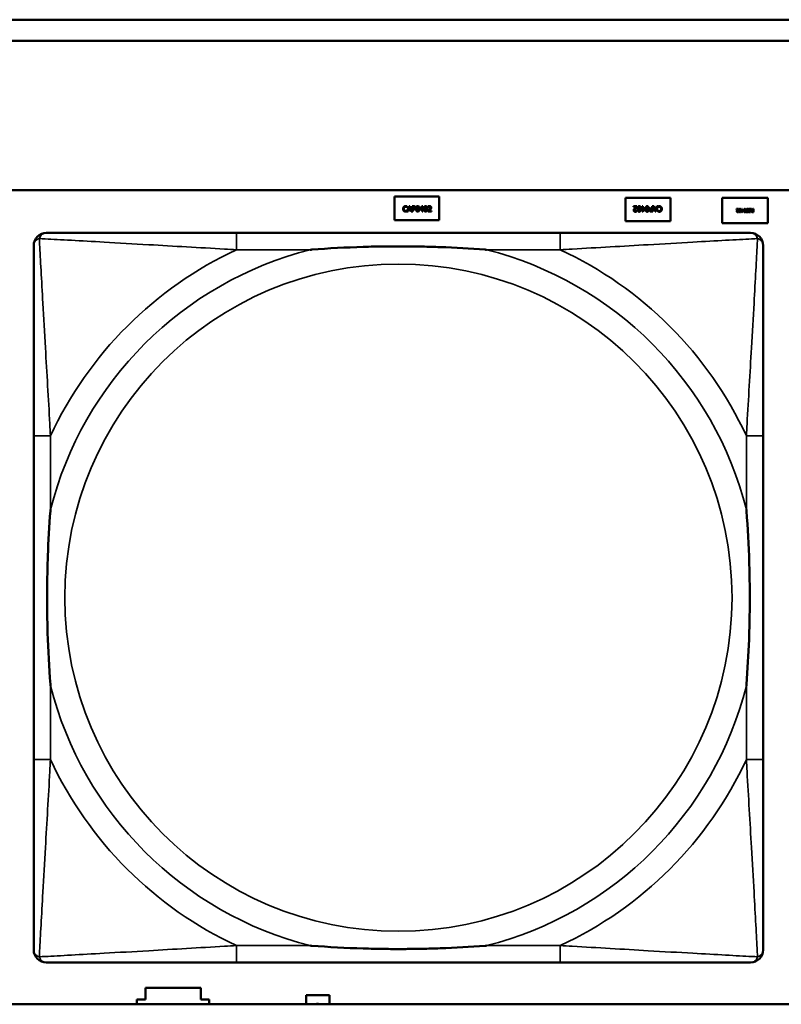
# Model space of a CAD drawing. Header units: inches. Extents: x -32 to 29.2, y -14.4 to 22.6.
# Tile 38 of 256: x -20.672 to -19.957, y -9.968 to -9.043. Entities that reach past the tile are written whole.
import ezdxf

# ---------------------------------------------------------------- set-up
doc = ezdxf.new("R2010")
doc.units = ezdxf.units.IN
doc.header["$MEASUREMENT"] = 0
doc.layers.add('Visible (ANSI)', color=7, linetype='Continuous', lineweight=50)
doc.layers.add('Visible Narrow (ANSI)', color=7, linetype='Continuous', lineweight=35)

msp = doc.modelspace()

# ---------------------------------------------------------------- linework, layer by layer
at = {"layer": 'Visible (ANSI)'}
for p, q in [((-27.8004, -9.0434), (-16.81288, -9.0434)), ((-16.81288, -9.0634), (-27.8004, -9.0634)), ((-27.8004, -9.2034), (-5.02537, -9.2034)), ((-20.3204, -9.20957), (-20.2784, -9.20957)), ((-20.3204, -9.23157), (-20.3204, -9.20957)), ((-20.30847, -9.22352), (-20.30679, -9.21852)), ((-20.30679, -9.21852), (-20.30597, -9.21852)), ((-20.30597, -9.21852), (-20.30428, -9.22352)), ((-20.30381, -9.22352), (-20.30381, -9.21852)), ((-20.30381, -9.21852), (-20.30255, -9.21852)), ((-20.29664, -9.22109), (-20.2944, -9.21852)), ((-20.2944, -9.21852), (-20.29378, -9.21852)), ((-20.29378, -9.21852), (-20.29378, -9.22126)), ((-20.2784, -9.20957), (-20.2784, -9.23157)), ((-20.1034, -9.23257), (-20.1034, -9.21057)), ((-20.1034, -9.21057), (-20.0614, -9.21057)), ((-20.09599, -9.21862), (-20.0929, -9.21862)), ((-20.09599, -9.2192), (-20.09599, -9.21862)), ((-20.0929, -9.21862), (-20.0929, -9.21933)), ((-20.08802, -9.21862), (-20.08738, -9.21862)), ((-20.08802, -9.22034), (-20.08802, -9.21862)), ((-20.08738, -9.21862), (-20.08738, -9.22034)), ((-20.07866, -9.21862), (-20.078, -9.21862)), ((-20.07866, -9.22049), (-20.07866, -9.21862)), ((-20.078, -9.21862), (-20.078, -9.22362)), ((-20.07584, -9.22362), (-20.07752, -9.21862)), ((-20.07752, -9.21862), (-20.07682, -9.21862)), ((-20.07682, -9.21862), (-20.07637, -9.22002)), ((-20.07333, -9.21862), (-20.07502, -9.22362)), ((-20.07446, -9.22002), (-20.07401, -9.21862)), ((-20.07401, -9.21862), (-20.07333, -9.21862)), ((-20.0614, -9.21057), (-20.0614, -9.23257)), ((-20.0129, -9.23457), (-20.0129, -9.21057)), ((-20.0129, -9.21057), (-19.9699, -9.21057)), ((-19.9699, -9.21057), (-19.9699, -9.23457)), ((-20.30855, -9.21965), (-20.3086, -9.21965)), ((-20.3086, -9.22238), (-20.30855, -9.22238)), ((-20.30855, -9.21885), (-20.30855, -9.21965)), ((-20.30855, -9.22238), (-20.30855, -9.22318)), ((-20.3078, -9.22352), (-20.30847, -9.22352)), ((-20.30734, -9.22212), (-20.3078, -9.22352)), ((-20.30544, -9.22212), (-20.30734, -9.22212)), ((-20.30639, -9.2192), (-20.30716, -9.22155)), ((-20.30716, -9.22155), (-20.30562, -9.22155)), ((-20.30562, -9.22155), (-20.30639, -9.2192)), ((-20.30498, -9.22352), (-20.30544, -9.22212)), ((-20.30428, -9.22352), (-20.30498, -9.22352)), ((-20.30314, -9.22352), (-20.30381, -9.22352)), ((-20.30259, -9.21909), (-20.30314, -9.21909)), ((-20.30314, -9.21909), (-20.30314, -9.22108)), ((-20.30314, -9.22108), (-20.30269, -9.22108)), ((-20.30314, -9.22165), (-20.30314, -9.22352)), ((-20.30258, -9.22165), (-20.30314, -9.22165)), ((-20.29664, -9.2218), (-20.29664, -9.22109)), ((-20.29443, -9.2218), (-20.29664, -9.2218)), ((-20.29443, -9.21931), (-20.29611, -9.22126)), ((-20.29611, -9.22126), (-20.29443, -9.22126)), ((-20.29443, -9.22126), (-20.29443, -9.21931)), ((-20.29443, -9.22352), (-20.29443, -9.2218)), ((-20.29378, -9.22352), (-20.29443, -9.22352)), ((-20.29378, -9.22126), (-20.29319, -9.22126)), ((-20.29378, -9.2218), (-20.29378, -9.22352)), ((-20.29319, -9.2218), (-20.29378, -9.2218)), ((-20.29319, -9.22126), (-20.29319, -9.2218)), ((-20.2889, -9.22352), (-20.2889, -9.22281)), ((-20.28582, -9.22352), (-20.2889, -9.22352)), ((-20.2888, -9.21942), (-20.2888, -9.21871)), ((-20.28876, -9.21942), (-20.2888, -9.21942)), ((-20.28827, -9.22294), (-20.28582, -9.22294)), ((-20.28582, -9.22294), (-20.28582, -9.22352)), ((-20.09353, -9.2192), (-20.09599, -9.2192)), ((-20.09305, -9.22272), (-20.09301, -9.22272)), ((-20.09301, -9.22272), (-20.09301, -9.22343)), ((-20.08862, -9.22034), (-20.08802, -9.22034)), ((-20.08862, -9.22088), (-20.08862, -9.22034)), ((-20.08802, -9.22088), (-20.08862, -9.22088)), ((-20.08802, -9.22362), (-20.08802, -9.22088)), ((-20.08741, -9.22362), (-20.08802, -9.22362)), ((-20.08517, -9.22105), (-20.08741, -9.22362)), ((-20.08738, -9.22034), (-20.08517, -9.22034)), ((-20.08738, -9.22088), (-20.08738, -9.22283)), ((-20.0857, -9.22088), (-20.08738, -9.22088)), ((-20.08738, -9.22283), (-20.0857, -9.22088)), ((-20.08517, -9.22034), (-20.08517, -9.22105)), ((-20.078, -9.22362), (-20.07925, -9.22362)), ((-20.07922, -9.22049), (-20.07866, -9.22049)), ((-20.07921, -9.22305), (-20.07866, -9.22305)), ((-20.07866, -9.22105), (-20.07912, -9.22105)), ((-20.07866, -9.22305), (-20.07866, -9.22105)), ((-20.07637, -9.22002), (-20.07446, -9.22002)), ((-20.07464, -9.22059), (-20.07619, -9.22059)), ((-20.07619, -9.22059), (-20.07541, -9.22294)), ((-20.07502, -9.22362), (-20.07584, -9.22362)), ((-20.07541, -9.22294), (-20.07464, -9.22059)), ((-20.07325, -9.21976), (-20.07325, -9.21896)), ((-20.0732, -9.21976), (-20.07325, -9.21976)), ((-20.07325, -9.22329), (-20.07325, -9.22249)), ((-20.07325, -9.22249), (-20.0732, -9.22249)), ((-19.99916, -9.22114), (-19.99731, -9.22114)), ((-19.99916, -9.22149), (-19.99916, -9.22114)), ((-19.99769, -9.22149), (-19.99916, -9.22149)), ((-19.99739, -9.2236), (-19.99737, -9.2236)), ((-19.99737, -9.2236), (-19.99737, -9.22403)), ((-19.99731, -9.22114), (-19.99731, -9.22157)), ((-19.99474, -9.22217), (-19.99438, -9.22217)), ((-19.99474, -9.2225), (-19.99474, -9.22217)), ((-19.99438, -9.2225), (-19.99474, -9.2225)), ((-19.99438, -9.22114), (-19.99399, -9.22114)), ((-19.99438, -9.22217), (-19.99438, -9.22114)), ((-19.99438, -9.22414), (-19.99438, -9.2225)), ((-19.99401, -9.22414), (-19.99438, -9.22414)), ((-19.99267, -9.2226), (-19.99401, -9.22414)), ((-19.99399, -9.22114), (-19.99399, -9.22217)), ((-19.99399, -9.22217), (-19.99267, -9.22217)), ((-19.99399, -9.2225), (-19.99399, -9.22367)), ((-19.99298, -9.2225), (-19.99399, -9.2225)), ((-19.99399, -9.22367), (-19.99298, -9.2225)), ((-19.99267, -9.22217), (-19.99267, -9.2226)), ((-19.99012, -9.22353), (-19.99009, -9.22353)), ((-19.99012, -9.224), (-19.99012, -9.22353)), ((-19.9882, -9.22182), (-19.98822, -9.22182)), ((-19.9882, -9.22132), (-19.9882, -9.22182)), ((-19.98791, -9.2215), (-19.98791, -9.22114)), ((-19.98791, -9.22114), (-19.98603, -9.22114)), ((-19.98643, -9.2215), (-19.98791, -9.2215)), ((-19.98791, -9.22414), (-19.98791, -9.22379)), ((-19.98791, -9.22379), (-19.98643, -9.22379)), ((-19.98603, -9.22414), (-19.98791, -9.22414)), ((-19.98781, -9.22297), (-19.98781, -9.22261)), ((-19.98781, -9.22261), (-19.98643, -9.22261)), ((-19.98643, -9.22297), (-19.98781, -9.22297)), ((-19.98643, -9.22261), (-19.98643, -9.2215)), ((-19.98643, -9.22379), (-19.98643, -9.22297)), ((-19.98603, -9.22114), (-19.98603, -9.22414)), ((-19.98579, -9.22114), (-19.98527, -9.22114)), ((-19.98472, -9.22245), (-19.98579, -9.22114)), ((-19.98527, -9.22114), (-19.98433, -9.22234)), ((-19.98433, -9.22234), (-19.98387, -9.22234)), ((-19.98426, -9.2238), (-19.98387, -9.2238)), ((-19.98347, -9.22414), (-19.98424, -9.22414)), ((-19.98387, -9.22267), (-19.98422, -9.22267)), ((-19.98387, -9.22114), (-19.98347, -9.22114)), ((-19.98387, -9.22234), (-19.98387, -9.22114)), ((-19.98387, -9.2238), (-19.98387, -9.22267)), ((-19.98347, -9.22114), (-19.98347, -9.22414)), ((-20.2784, -9.23157), (-20.3204, -9.23157)), ((-20.0614, -9.23257), (-20.1034, -9.23257)), ((-19.9699, -9.23457), (-20.0129, -9.23457)), ((-20.16482, -9.24368), (-20.46875, -9.24368)), ((-20.6593, -9.43423), (-20.6593, -9.73815)), ((-19.97427, -9.73815), (-19.97427, -9.43423)), ((-20.46875, -9.92871), (-20.16482, -9.92871)), ((-20.5544, -9.96357), (-20.5544, -9.95257)), ((-20.5544, -9.95257), (-20.5024, -9.95257)), ((-20.5024, -9.95257), (-20.5024, -9.96357)), ((-20.5624, -9.96804), (-20.5624, -9.96357)), ((-20.5624, -9.96357), (-20.5544, -9.96357)), ((-20.5024, -9.96357), (-20.4944, -9.96357)), ((-20.4944, -9.96357), (-20.4944, -9.96804)), ((-20.4034, -9.95957), (-20.3814, -9.95957)), ((-20.4034, -9.96804), (-20.4034, -9.95957)), ((-20.3814, -9.95957), (-20.3814, -9.96804)), ((-5.02537, -9.96804), (-27.8004, -9.96804))]:
    msp.add_line(p, q, dxfattribs=at)
for centre, start, end in [((-20.64749, -9.25549), 90.00001, 180), ((-19.98608, -9.25549), 0, 89.99999), ((-20.64749, -9.9169), 180, 269.99999), ((-19.98608, -9.9169), 270.00001, 360)]:
    msp.add_arc(centre, 0.01181, start, end, dxfattribs=at)
for points in [[(-20.31172, -9.21912), (-20.31142, -9.21878), (-20.3106, -9.21843), (-20.3101, -9.21843)], [(-20.3101, -9.21843), (-20.30984, -9.21843), (-20.3094, -9.2185), (-20.30922, -9.21856)], [(-20.30922, -9.21856), (-20.30905, -9.21861), (-20.30872, -9.21876), (-20.30855, -9.21885)], [(-20.30255, -9.21852), (-20.30211, -9.21852), (-20.30148, -9.21866), (-20.30124, -9.21883)], [(-20.30024, -9.22102), (-20.30024, -9.21967), (-20.29946, -9.21841), (-20.29864, -9.21841)], [(-20.29864, -9.21841), (-20.29782, -9.21841), (-20.29704, -9.21971), (-20.29704, -9.22102)], [(-20.29274, -9.22102), (-20.29274, -9.21967), (-20.29196, -9.21841), (-20.29114, -9.21841)], [(-20.29114, -9.21841), (-20.29031, -9.21841), (-20.28954, -9.21971), (-20.28954, -9.22102)], [(-20.2888, -9.21871), (-20.28859, -9.21861), (-20.28785, -9.21841), (-20.28751, -9.21841)], [(-20.28751, -9.21841), (-20.28681, -9.21841), (-20.28602, -9.21915), (-20.28602, -9.21978)], [(-20.09226, -9.22112), (-20.09226, -9.21978), (-20.09148, -9.21852), (-20.09067, -9.21852)], [(-20.09067, -9.21852), (-20.08984, -9.21852), (-20.08907, -9.2198), (-20.08907, -9.22112)], [(-20.08476, -9.22112), (-20.08476, -9.21978), (-20.08398, -9.21852), (-20.08316, -9.21852)], [(-20.08316, -9.21852), (-20.08234, -9.21852), (-20.08156, -9.2198), (-20.08156, -9.22112)], [(-20.07325, -9.21896), (-20.07309, -9.21889), (-20.07279, -9.21875), (-20.07259, -9.21868)], [(-20.07259, -9.21868), (-20.07237, -9.21861), (-20.072, -9.21853), (-20.0717, -9.21853)], [(-20.0717, -9.21853), (-20.07121, -9.21853), (-20.07039, -9.21886), (-20.07009, -9.21919)], [(-20.31234, -9.22102), (-20.31234, -9.22039), (-20.31202, -9.21946), (-20.31172, -9.21912)], [(-20.31172, -9.22295), (-20.31202, -9.22262), (-20.31234, -9.22165), (-20.31234, -9.22102)], [(-20.31011, -9.22361), (-20.31059, -9.22361), (-20.31142, -9.22328), (-20.31172, -9.22295)], [(-20.31121, -9.21951), (-20.31142, -9.21976), (-20.31165, -9.22054), (-20.31165, -9.22102)], [(-20.31165, -9.22102), (-20.31165, -9.22153), (-20.3114, -9.22228), (-20.31119, -9.22253)], [(-20.3101, -9.21899), (-20.31042, -9.21899), (-20.31099, -9.21926), (-20.31121, -9.21951)], [(-20.31119, -9.22253), (-20.31098, -9.22278), (-20.31042, -9.22303), (-20.3101, -9.22303)], [(-20.30922, -9.22346), (-20.30944, -9.22353), (-20.30981, -9.22361), (-20.31011, -9.22361)], [(-20.30917, -9.21923), (-20.30936, -9.21913), (-20.30981, -9.21899), (-20.3101, -9.21899)], [(-20.3101, -9.22303), (-20.30981, -9.22303), (-20.30932, -9.22289), (-20.30913, -9.22278)], [(-20.30855, -9.22318), (-20.30872, -9.22325), (-20.30901, -9.22339), (-20.30922, -9.22346)], [(-20.3086, -9.21965), (-20.30869, -9.21957), (-20.30897, -9.21934), (-20.30917, -9.21923)], [(-20.30913, -9.22278), (-20.30895, -9.22268), (-20.30868, -9.22246), (-20.3086, -9.22238)], [(-20.30269, -9.22108), (-20.30228, -9.22108), (-20.30179, -9.22096), (-20.30162, -9.22079)], [(-20.3017, -9.21928), (-20.30186, -9.21918), (-20.30228, -9.21909), (-20.30259, -9.21909)], [(-20.30108, -9.22113), (-20.30134, -9.22139), (-20.30204, -9.22165), (-20.30258, -9.22165)], [(-20.30134, -9.22004), (-20.30134, -9.21978), (-20.30152, -9.2194), (-20.3017, -9.21928)], [(-20.30162, -9.22079), (-20.30147, -9.22064), (-20.30134, -9.22028), (-20.30134, -9.22004)], [(-20.30124, -9.21883), (-20.30096, -9.21902), (-20.30065, -9.21961), (-20.30065, -9.22002)], [(-20.30065, -9.22002), (-20.30065, -9.22035), (-20.30088, -9.22093), (-20.30108, -9.22113)], [(-20.29864, -9.22362), (-20.29947, -9.22362), (-20.30024, -9.22234), (-20.30024, -9.22102)], [(-20.29939, -9.2195), (-20.29949, -9.21975), (-20.29956, -9.22053), (-20.29956, -9.22102)], [(-20.29956, -9.22102), (-20.29956, -9.22155), (-20.2995, -9.22225), (-20.29939, -9.22253)], [(-20.29864, -9.21897), (-20.29892, -9.21897), (-20.29928, -9.21923), (-20.29939, -9.2195)], [(-20.29939, -9.22253), (-20.29929, -9.22279), (-20.29893, -9.22307), (-20.29864, -9.22307)], [(-20.29791, -9.21949), (-20.29801, -9.21923), (-20.29836, -9.21897), (-20.29864, -9.21897)], [(-20.29704, -9.22102), (-20.29704, -9.22236), (-20.29783, -9.22362), (-20.29864, -9.22362)], [(-20.29864, -9.22307), (-20.29837, -9.22307), (-20.298, -9.2228), (-20.2979, -9.22254)], [(-20.29773, -9.22102), (-20.29773, -9.2205), (-20.29781, -9.21974), (-20.29791, -9.21949)], [(-20.2979, -9.22254), (-20.29781, -9.22229), (-20.29773, -9.22153), (-20.29773, -9.22102)], [(-20.29114, -9.22362), (-20.29196, -9.22362), (-20.29274, -9.22234), (-20.29274, -9.22102)], [(-20.29188, -9.2195), (-20.29198, -9.21975), (-20.29206, -9.22053), (-20.29206, -9.22102)], [(-20.29206, -9.22102), (-20.29206, -9.22155), (-20.29199, -9.22225), (-20.29189, -9.22253)], [(-20.29189, -9.22253), (-20.29179, -9.22279), (-20.29143, -9.22307), (-20.29114, -9.22307)], [(-20.29114, -9.21897), (-20.29142, -9.21897), (-20.29178, -9.21923), (-20.29188, -9.2195)], [(-20.2904, -9.21949), (-20.2905, -9.21923), (-20.29086, -9.21897), (-20.29114, -9.21897)], [(-20.28954, -9.22102), (-20.28954, -9.22236), (-20.29032, -9.22362), (-20.29114, -9.22362)], [(-20.29114, -9.22307), (-20.29086, -9.22307), (-20.2905, -9.2228), (-20.2904, -9.22254)], [(-20.29022, -9.22102), (-20.29022, -9.2205), (-20.2903, -9.21974), (-20.2904, -9.21949)], [(-20.2904, -9.22254), (-20.2903, -9.22229), (-20.29022, -9.22153), (-20.29022, -9.22102)], [(-20.2889, -9.22281), (-20.28857, -9.2225), (-20.28798, -9.22192), (-20.28769, -9.2216)], [(-20.28827, -9.21915), (-20.28841, -9.2192), (-20.28868, -9.21937), (-20.28876, -9.21942)], [(-20.28756, -9.21899), (-20.28774, -9.21899), (-20.28811, -9.21908), (-20.28827, -9.21915)], [(-20.28695, -9.22164), (-20.28727, -9.22198), (-20.28804, -9.22272), (-20.28827, -9.22294)], [(-20.28769, -9.2216), (-20.28712, -9.22098), (-20.2867, -9.22022), (-20.2867, -9.21982)], [(-20.28695, -9.21919), (-20.28707, -9.21909), (-20.28738, -9.21899), (-20.28756, -9.21899)], [(-20.2867, -9.21982), (-20.2867, -9.21961), (-20.28683, -9.21929), (-20.28695, -9.21919)], [(-20.28628, -9.22079), (-20.2864, -9.221), (-20.28676, -9.22143), (-20.28695, -9.22164)], [(-20.28602, -9.21978), (-20.28602, -9.22008), (-20.28616, -9.22057), (-20.28628, -9.22079)], [(-20.09578, -9.22236), (-20.09578, -9.22206), (-20.09564, -9.22157), (-20.09552, -9.22135)], [(-20.09429, -9.22373), (-20.09499, -9.22373), (-20.09578, -9.22299), (-20.09578, -9.22236)], [(-20.09552, -9.22135), (-20.0954, -9.22114), (-20.09505, -9.22071), (-20.09485, -9.2205)], [(-20.09411, -9.22054), (-20.09468, -9.22116), (-20.0951, -9.22192), (-20.0951, -9.22232)], [(-20.0951, -9.22232), (-20.0951, -9.22253), (-20.09497, -9.22285), (-20.09485, -9.22295)], [(-20.09485, -9.2205), (-20.09454, -9.22016), (-20.09376, -9.21942), (-20.09353, -9.2192)], [(-20.09485, -9.22295), (-20.09474, -9.22305), (-20.09443, -9.22315), (-20.09424, -9.22315)], [(-20.09301, -9.22343), (-20.09322, -9.22353), (-20.09396, -9.22373), (-20.09429, -9.22373)], [(-20.09424, -9.22315), (-20.09406, -9.22315), (-20.0937, -9.22306), (-20.09353, -9.22299)], [(-20.0929, -9.21933), (-20.09324, -9.21964), (-20.09383, -9.22022), (-20.09411, -9.22054)], [(-20.09353, -9.22299), (-20.09339, -9.22293), (-20.09313, -9.22277), (-20.09305, -9.22272)], [(-20.09067, -9.22372), (-20.09149, -9.22372), (-20.09226, -9.22243), (-20.09226, -9.22112)], [(-20.0914, -9.2196), (-20.0915, -9.21985), (-20.09158, -9.22061), (-20.09158, -9.22112)], [(-20.09158, -9.22112), (-20.09158, -9.22164), (-20.0915, -9.2224), (-20.0914, -9.22265)], [(-20.09067, -9.21907), (-20.09094, -9.21907), (-20.0913, -9.21934), (-20.0914, -9.2196)], [(-20.0914, -9.22265), (-20.0913, -9.22291), (-20.09095, -9.22317), (-20.09067, -9.22317)], [(-20.08992, -9.21961), (-20.09001, -9.21935), (-20.09038, -9.21907), (-20.09067, -9.21907)], [(-20.08907, -9.22112), (-20.08907, -9.22247), (-20.08985, -9.22372), (-20.09067, -9.22372)], [(-20.09067, -9.22317), (-20.09039, -9.22317), (-20.09003, -9.22291), (-20.08992, -9.22264)], [(-20.08975, -9.22112), (-20.08975, -9.22059), (-20.08981, -9.21989), (-20.08992, -9.21961)], [(-20.08992, -9.22264), (-20.08982, -9.22239), (-20.08975, -9.22161), (-20.08975, -9.22112)], [(-20.08316, -9.22372), (-20.08399, -9.22372), (-20.08476, -9.22243), (-20.08476, -9.22112)], [(-20.0839, -9.2196), (-20.084, -9.21985), (-20.08408, -9.22061), (-20.08408, -9.22112)], [(-20.08408, -9.22112), (-20.08408, -9.22164), (-20.084, -9.2224), (-20.0839, -9.22265)], [(-20.08316, -9.21907), (-20.08344, -9.21907), (-20.0838, -9.21934), (-20.0839, -9.2196)], [(-20.0839, -9.22265), (-20.0838, -9.22291), (-20.08344, -9.22317), (-20.08316, -9.22317)], [(-20.08241, -9.21961), (-20.08251, -9.21935), (-20.08287, -9.21907), (-20.08316, -9.21907)], [(-20.08156, -9.22112), (-20.08156, -9.22247), (-20.08234, -9.22372), (-20.08316, -9.22372)], [(-20.08316, -9.22317), (-20.08288, -9.22317), (-20.08252, -9.22291), (-20.08242, -9.22264)], [(-20.08242, -9.22264), (-20.08232, -9.22239), (-20.08224, -9.22161), (-20.08224, -9.22112)], [(-20.08224, -9.22112), (-20.08224, -9.22059), (-20.08231, -9.21989), (-20.08241, -9.21961)], [(-20.08116, -9.22212), (-20.08116, -9.22179), (-20.08093, -9.22121), (-20.08072, -9.22101)], [(-20.08056, -9.22331), (-20.08084, -9.22312), (-20.08116, -9.22253), (-20.08116, -9.22212)], [(-20.08072, -9.22101), (-20.08046, -9.22075), (-20.07976, -9.22049), (-20.07922, -9.22049)], [(-20.07925, -9.22362), (-20.0797, -9.22362), (-20.08032, -9.22348), (-20.08056, -9.22331)], [(-20.08018, -9.22135), (-20.08033, -9.2215), (-20.08046, -9.22186), (-20.08046, -9.2221)], [(-20.08046, -9.2221), (-20.08046, -9.22236), (-20.08029, -9.22274), (-20.0801, -9.22286)], [(-20.07912, -9.22105), (-20.07952, -9.22105), (-20.08002, -9.22118), (-20.08018, -9.22135)], [(-20.0801, -9.22286), (-20.07995, -9.22296), (-20.07952, -9.22305), (-20.07921, -9.22305)], [(-20.07259, -9.22358), (-20.07275, -9.22353), (-20.07309, -9.22338), (-20.07325, -9.22329)], [(-20.07267, -9.21936), (-20.07286, -9.21946), (-20.07313, -9.21968), (-20.0732, -9.21976)], [(-20.0732, -9.22249), (-20.07311, -9.22257), (-20.07283, -9.2228), (-20.07264, -9.22291)], [(-20.0717, -9.21911), (-20.07199, -9.21911), (-20.07248, -9.21925), (-20.07267, -9.21936)], [(-20.07264, -9.22291), (-20.07245, -9.22301), (-20.072, -9.22315), (-20.0717, -9.22315)], [(-20.07171, -9.22371), (-20.07196, -9.22371), (-20.0724, -9.22364), (-20.07259, -9.22358)], [(-20.07008, -9.22302), (-20.07038, -9.22336), (-20.0712, -9.22371), (-20.07171, -9.22371)], [(-20.07061, -9.21961), (-20.07083, -9.21936), (-20.07139, -9.21911), (-20.0717, -9.21911)], [(-20.0717, -9.22315), (-20.07138, -9.22315), (-20.07081, -9.22288), (-20.0706, -9.22263)], [(-20.07015, -9.22112), (-20.07015, -9.22061), (-20.0704, -9.21986), (-20.07061, -9.21961)], [(-20.0706, -9.22263), (-20.07039, -9.22238), (-20.07015, -9.2216), (-20.07015, -9.22112)], [(-20.07009, -9.21919), (-20.06979, -9.21952), (-20.06946, -9.22049), (-20.06946, -9.22112)], [(-20.06946, -9.22112), (-20.06946, -9.22175), (-20.06978, -9.22268), (-20.07008, -9.22302)], [(-19.99904, -9.22338), (-19.99904, -9.2232), (-19.99895, -9.22291), (-19.99888, -9.22278)], [(-19.99814, -9.22421), (-19.99856, -9.22421), (-19.99904, -9.22376), (-19.99904, -9.22338)], [(-19.99888, -9.22278), (-19.99881, -9.22265), (-19.9986, -9.22239), (-19.99848, -9.22227)], [(-19.99803, -9.22229), (-19.99838, -9.22267), (-19.99863, -9.22312), (-19.99863, -9.22336)], [(-19.99863, -9.22336), (-19.99863, -9.22349), (-19.99855, -9.22368), (-19.99848, -9.22374)], [(-19.99848, -9.22227), (-19.99829, -9.22206), (-19.99783, -9.22162), (-19.99769, -9.22149)], [(-19.99848, -9.22374), (-19.99841, -9.2238), (-19.99822, -9.22386), (-19.99811, -9.22386)], [(-19.99737, -9.22403), (-19.9975, -9.22409), (-19.99794, -9.22421), (-19.99814, -9.22421)], [(-19.99811, -9.22386), (-19.99801, -9.22386), (-19.99779, -9.22381), (-19.99769, -9.22376)], [(-19.99731, -9.22157), (-19.99751, -9.22176), (-19.99786, -9.2221), (-19.99803, -9.22229)], [(-19.99769, -9.22376), (-19.9976, -9.22373), (-19.99744, -9.22363), (-19.99739, -9.2236)], [(-19.99693, -9.22264), (-19.99693, -9.22184), (-19.99646, -9.22108), (-19.99597, -9.22108)], [(-19.99597, -9.2242), (-19.99646, -9.2242), (-19.99693, -9.22343), (-19.99693, -9.22264)], [(-19.99641, -9.22173), (-19.99647, -9.22188), (-19.99652, -9.22233), (-19.99652, -9.22264)], [(-19.99652, -9.22264), (-19.99652, -9.22295), (-19.99647, -9.22341), (-19.99641, -9.22356)], [(-19.99597, -9.22141), (-19.99613, -9.22141), (-19.99635, -9.22157), (-19.99641, -9.22173)], [(-19.99641, -9.22356), (-19.99635, -9.22371), (-19.99614, -9.22387), (-19.99597, -9.22387)], [(-19.99597, -9.22108), (-19.99547, -9.22108), (-19.99501, -9.22185), (-19.99501, -9.22264)], [(-19.99552, -9.22174), (-19.99558, -9.22158), (-19.99579, -9.22141), (-19.99597, -9.22141)], [(-19.99501, -9.22264), (-19.99501, -9.22345), (-19.99548, -9.2242), (-19.99597, -9.2242)], [(-19.99597, -9.22387), (-19.9958, -9.22387), (-19.99558, -9.22371), (-19.99552, -9.22355)], [(-19.99542, -9.22264), (-19.99542, -9.22232), (-19.99545, -9.2219), (-19.99552, -9.22174)], [(-19.99552, -9.22355), (-19.99546, -9.2234), (-19.99542, -9.22293), (-19.99542, -9.22264)], [(-19.99242, -9.22264), (-19.99242, -9.22184), (-19.99195, -9.22108), (-19.99147, -9.22108)], [(-19.99147, -9.2242), (-19.99196, -9.2242), (-19.99242, -9.22343), (-19.99242, -9.22264)], [(-19.99191, -9.22173), (-19.99197, -9.22188), (-19.99201, -9.22233), (-19.99201, -9.22264)], [(-19.99201, -9.22264), (-19.99201, -9.22295), (-19.99197, -9.22341), (-19.99191, -9.22356)], [(-19.99147, -9.22141), (-19.99163, -9.22141), (-19.99185, -9.22157), (-19.99191, -9.22173)], [(-19.99191, -9.22356), (-19.99184, -9.22371), (-19.99163, -9.22387), (-19.99147, -9.22387)], [(-19.99147, -9.22108), (-19.99097, -9.22108), (-19.99051, -9.22185), (-19.99051, -9.22264)], [(-19.99102, -9.22174), (-19.99107, -9.22158), (-19.99129, -9.22141), (-19.99147, -9.22141)], [(-19.99051, -9.22264), (-19.99051, -9.22345), (-19.99097, -9.2242), (-19.99147, -9.2242)], [(-19.99147, -9.22387), (-19.9913, -9.22387), (-19.99108, -9.22371), (-19.99102, -9.22355)], [(-19.99091, -9.22264), (-19.99091, -9.22232), (-19.99095, -9.2219), (-19.99102, -9.22174)], [(-19.99102, -9.22355), (-19.99096, -9.2234), (-19.99091, -9.22293), (-19.99091, -9.22264)], [(-19.99024, -9.222), (-19.99024, -9.22182), (-19.99009, -9.22148), (-19.98996, -9.22136)], [(-19.98964, -9.22276), (-19.98995, -9.22266), (-19.99024, -9.22228), (-19.99024, -9.222)], [(-19.98923, -9.2242), (-19.98948, -9.2242), (-19.98993, -9.2241), (-19.99012, -9.224)], [(-19.99009, -9.22353), (-19.98995, -9.22366), (-19.9895, -9.22385), (-19.98925, -9.22385)], [(-19.98996, -9.22136), (-19.98982, -9.22123), (-19.98945, -9.22109), (-19.98918, -9.22109)], [(-19.98915, -9.22143), (-19.98948, -9.22143), (-19.98982, -9.22171), (-19.98982, -9.22194)], [(-19.98982, -9.22194), (-19.98982, -9.22212), (-19.98964, -9.22234), (-19.98945, -9.2224)], [(-19.98902, -9.22291), (-19.98915, -9.22288), (-19.98952, -9.22279), (-19.98964, -9.22276)], [(-19.98945, -9.2224), (-19.98931, -9.22243), (-19.98908, -9.22249), (-19.98891, -9.22253)], [(-19.98925, -9.22385), (-19.98898, -9.22385), (-19.98863, -9.22359), (-19.98863, -9.22338)], [(-19.98822, -9.22334), (-19.98822, -9.2237), (-19.98879, -9.2242), (-19.98923, -9.2242)], [(-19.98918, -9.22109), (-19.98885, -9.22109), (-19.9884, -9.22123), (-19.9882, -9.22132)], [(-19.98822, -9.22182), (-19.98842, -9.22164), (-19.98892, -9.22143), (-19.98915, -9.22143)], [(-19.98863, -9.22338), (-19.98863, -9.22319), (-19.98883, -9.22296), (-19.98902, -9.22291)], [(-19.98891, -9.22253), (-19.98875, -9.22257), (-19.98851, -9.2227), (-19.98841, -9.2228)], [(-19.98841, -9.2228), (-19.98832, -9.2229), (-19.98822, -9.22316), (-19.98822, -9.22334)], [(-19.98535, -9.22333), (-19.98535, -9.223), (-19.98501, -9.22256), (-19.98472, -9.22245)], [(-19.98501, -9.22399), (-19.98516, -9.22388), (-19.98535, -9.22356), (-19.98535, -9.22333)], [(-19.98424, -9.22414), (-19.9845, -9.22414), (-19.98485, -9.22409), (-19.98501, -9.22399)], [(-19.98476, -9.22283), (-19.98485, -9.22291), (-19.98493, -9.22314), (-19.98493, -9.2233)], [(-19.98493, -9.2233), (-19.98493, -9.22343), (-19.98484, -9.22363), (-19.98474, -9.2237)], [(-19.98422, -9.22267), (-19.98439, -9.22267), (-19.98467, -9.22273), (-19.98476, -9.22283)], [(-19.98474, -9.2237), (-19.98466, -9.22375), (-19.98443, -9.2238), (-19.98426, -9.2238)]]:
    msp.add_open_spline(points, degree=2, dxfattribs=at)
for points, degree, knots in [([(-20.46875, -9.24368), (-20.47232, -9.24368), (-20.47591, -9.24368), (-20.4795, -9.24368), (-20.51271, -9.24368), (-20.54642, -9.24368), (-20.57728, -9.24368), (-20.60422, -9.24368), (-20.62977, -9.24368), (-20.64321, -9.24368), (-20.64482, -9.24368), (-20.64625, -9.24368), (-20.64749, -9.24368)], 3, [0, 0, 0, 0, 0.0272471, 0.0272471, 0.0272471, 0.2790553, 0.2790553, 0.2790553, 0.4988354, 0.4988354, 0.4988354, 0.5252205, 0.5252205, 0.5252205, 0.5252205]), ([(-19.98608, -9.24368), (-20.00097, -9.24368), (-20.04257, -9.24368), (-20.08321, -9.24368), (-20.10974, -9.24368), (-20.1376, -9.24368), (-20.16482, -9.24368)], 3, [-0.5252205, -0.5252205, -0.5252205, -0.5252205, -0.20743, -0.20743, -0.20743, 0, 0, 0, 0]), ([(-20.6593, -9.25549), (-20.6593, -9.27037), (-20.6593, -9.31197), (-20.6593, -9.35262), (-20.6593, -9.37915), (-20.6593, -9.40701), (-20.6593, -9.43423)], 3, [-0.5252205, -0.5252205, -0.5252205, -0.5252205, -0.20743, -0.20743, -0.20743, 0, 0, 0, 0]), ([(-19.97427, -9.43423), (-19.97427, -9.43065), (-19.97427, -9.42707), (-19.97427, -9.42347), (-19.97427, -9.39026), (-19.97427, -9.35656), (-19.97427, -9.32569), (-19.97427, -9.29875), (-19.97427, -9.2732), (-19.97427, -9.25977), (-19.97427, -9.25815), (-19.97427, -9.25672), (-19.97427, -9.25549)], 3, [0, 0, 0, 0, 0.0272471, 0.0272471, 0.0272471, 0.2790553, 0.2790553, 0.2790553, 0.4988354, 0.4988354, 0.4988354, 0.5252205, 0.5252205, 0.5252205, 0.5252205]), ([(-20.39953, -9.25942), (-20.39909, -9.25939), (-20.39866, -9.25936), (-20.38215, -9.25811), (-20.36609, -9.25725), (-20.34314, -9.25655), (-20.33644, -9.2564), (-20.32726, -9.25629), (-20.32479, -9.25627), (-20.32071, -9.25625), (-20.3191, -9.25625), (-20.31597, -9.25624), (-20.31445, -9.25625), (-20.31088, -9.25626), (-20.30883, -9.25627), (-20.30266, -9.25633), (-20.29853, -9.25639), (-20.2888, -9.25659), (-20.2832, -9.25675), (-20.26343, -9.25747), (-20.24939, -9.25827), (-20.23491, -9.25936), (-20.23447, -9.25939), (-20.23404, -9.25942)], 3, [-0.416114, -0.416114, -0.416114, -0.416114, -0.4127691, -0.4127691, -0.2896446, -0.2896446, -0.2388934, -0.2388934, -0.2201881, -0.2201881, -0.2080204, -0.2080204, -0.196499, -0.196499, -0.1809939, -0.1809939, -0.149741, -0.149741, -0.1073162, -0.1073162, 0, 0, 0.0033356, 0.0033356, 0.0033356, 0.0033356]), ([(-20.64355, -9.66894), (-20.64358, -9.6685), (-20.64362, -9.66807), (-20.64486, -9.65156), (-20.64572, -9.6355), (-20.64643, -9.61254), (-20.64657, -9.60585), (-20.64668, -9.59667), (-20.6467, -9.5942), (-20.64672, -9.59012), (-20.64673, -9.58851), (-20.64673, -9.58538), (-20.64673, -9.58386), (-20.64671, -9.58029), (-20.6467, -9.57824), (-20.64664, -9.57206), (-20.64658, -9.56794), (-20.64638, -9.5582), (-20.64622, -9.5526), (-20.6455, -9.53284), (-20.64471, -9.5188), (-20.64362, -9.50432), (-20.64358, -9.50388), (-20.64355, -9.50344)], 3, [-0.416114, -0.416114, -0.416114, -0.416114, -0.4127691, -0.4127691, -0.2896446, -0.2896446, -0.2388934, -0.2388934, -0.2201881, -0.2201881, -0.2080204, -0.2080204, -0.196499, -0.196499, -0.1809939, -0.1809939, -0.149741, -0.149741, -0.1073162, -0.1073162, 0, 0, 0.0033356, 0.0033356, 0.0033356, 0.0033356]), ([(-19.99002, -9.50344), (-19.98998, -9.50388), (-19.98995, -9.50432), (-19.98871, -9.52082), (-19.98784, -9.53688), (-19.98714, -9.55984), (-19.987, -9.56654), (-19.98689, -9.57571), (-19.98686, -9.57818), (-19.98684, -9.58226), (-19.98684, -9.58387), (-19.98684, -9.587), (-19.98684, -9.58852), (-19.98685, -9.59209), (-19.98687, -9.59414), (-19.98692, -9.60032), (-19.98698, -9.60445), (-19.98719, -9.61418), (-19.98735, -9.61978), (-19.98807, -9.63954), (-19.98886, -9.65359), (-19.98995, -9.66807), (-19.98998, -9.6685), (-19.99002, -9.66894)], 3, [-0.416114, -0.416114, -0.416114, -0.416114, -0.4127691, -0.4127691, -0.2896446, -0.2896446, -0.2388934, -0.2388934, -0.2201881, -0.2201881, -0.2080204, -0.2080204, -0.196499, -0.196499, -0.1809939, -0.1809939, -0.149741, -0.149741, -0.1073162, -0.1073162, 0, 0, 0.0033356, 0.0033356, 0.0033356, 0.0033356]), ([(-20.6593, -9.73815), (-20.6593, -9.76538), (-20.6593, -9.79323), (-20.6593, -9.81976), (-20.6593, -9.86041), (-20.6593, -9.90201), (-20.6593, -9.9169)], 3, [3.9382945, 3.9382945, 3.9382945, 3.9382945, 4.1457245, 4.1457245, 4.1457245, 4.463515, 4.463515, 4.463515, 4.463515]), ([(-19.97427, -9.9169), (-19.97427, -9.90201), (-19.97427, -9.86041), (-19.97427, -9.81976), (-19.97427, -9.79323), (-19.97427, -9.76538), (-19.97427, -9.73815)], 3, [-0.5252205, -0.5252205, -0.5252205, -0.5252205, -0.20743, -0.20743, -0.20743, 0, 0, 0, 0]), ([(-20.23404, -9.91296), (-20.23447, -9.91299), (-20.23491, -9.91302), (-20.24939, -9.91412), (-20.26343, -9.91491), (-20.2832, -9.91563), (-20.2888, -9.91579), (-20.29853, -9.91599), (-20.30266, -9.91605), (-20.30883, -9.91611), (-20.31088, -9.91612), (-20.31445, -9.91614), (-20.31597, -9.91614), (-20.3191, -9.91614), (-20.32071, -9.91613), (-20.32479, -9.91611), (-20.32726, -9.91609), (-20.33644, -9.91598), (-20.34314, -9.91583), (-20.36609, -9.91513), (-20.38215, -9.91427), (-20.39866, -9.91302), (-20.39909, -9.91299), (-20.39953, -9.91296)], 3, [-0.4149464, -0.4149464, -0.4149464, -0.4149464, -0.41162, -0.41162, -0.3046026, -0.3046026, -0.2622958, -0.2622958, -0.23113, -0.23113, -0.215668, -0.215668, -0.2041787, -0.2041787, -0.1920448, -0.1920448, -0.1733916, -0.1733916, -0.1227817, -0.1227817, 0, 0, 0.0033356, 0.0033356, 0.0033356, 0.0033356]), ([(-20.64749, -9.92871), (-20.6326, -9.92871), (-20.591, -9.92871), (-20.55035, -9.92871), (-20.52383, -9.92871), (-20.49597, -9.92871), (-20.46875, -9.92871)], 3, [-0.5252205, -0.5252205, -0.5252205, -0.5252205, -0.20743, -0.20743, -0.20743, 0, 0, 0, 0]), ([(-20.16482, -9.92871), (-20.1376, -9.92871), (-20.10974, -9.92871), (-20.08321, -9.92871), (-20.04257, -9.92871), (-20.00097, -9.92871), (-19.98608, -9.92871)], 3, [3.9382945, 3.9382945, 3.9382945, 3.9382945, 4.1457245, 4.1457245, 4.1457245, 4.463515, 4.463515, 4.463515, 4.463515]), ([(-20.3945, -9.96804), (-20.39427, -9.96789), (-20.39348, -9.96763), (-20.39285, -9.96763)], 2, [0.388164, 0.388164, 0.388164, 1, 2, 2, 2]), ([(-20.39285, -9.96763), (-20.39222, -9.96763), (-20.39147, -9.96789), (-20.39122, -9.96804)], 2, [0, 0, 0, 1, 1.623841, 1.623841, 1.623841])]:
    msp.add_open_spline(points, degree=degree, knots=knots, dxfattribs=at)
at = {"layer": 'Visible Narrow (ANSI)'}
for p, q in [((-20.46875, -9.24368), (-20.46875, -9.25942)), ((-20.16482, -9.24368), (-20.16482, -9.25942)), ((-20.46875, -9.25942), (-20.39953, -9.25942)), ((-20.23404, -9.25942), (-20.16482, -9.25942)), ((-20.64355, -9.43423), (-20.6593, -9.43423)), ((-20.64355, -9.50344), (-20.64355, -9.43423)), ((-19.97427, -9.43423), (-19.99002, -9.43423)), ((-19.99002, -9.43423), (-19.99002, -9.50344)), ((-20.64355, -9.73815), (-20.64355, -9.66894)), ((-19.99002, -9.66894), (-19.99002, -9.73815)), ((-20.64355, -9.73815), (-20.6593, -9.73815)), ((-19.97427, -9.73815), (-19.99002, -9.73815)), ((-20.46875, -9.91296), (-20.46875, -9.92871)), ((-20.39953, -9.91296), (-20.46875, -9.91296)), ((-20.16482, -9.91296), (-20.23404, -9.91296)), ((-20.16482, -9.91296), (-20.16482, -9.92871))]:
    msp.add_line(p, q, dxfattribs=at)
msp.add_circle((-20.31678, -9.58619), 0.31328, dxfattribs=at)
for radius, start, end in [(0.33708, 104.21029, 165.78971), (0.36037, 114.94069, 155.05931), (0.33708, 14.21029, 75.78971), (0.36037, 24.94069, 65.05931), (0.33708, 194.21029, 255.78971), (0.33708, 284.21029, 345.78971), (0.36037, 204.94069, 245.05931), (0.36037, 294.94069, 335.05931)]:
    msp.add_arc((-20.31678, -9.58619), radius, start, end, dxfattribs=at)
for points, knots in [([(-20.65402, -9.24896), (-20.65384, -9.24837), (-20.65363, -9.24784), (-20.65309, -9.24679), (-20.65276, -9.24629), (-20.65215, -9.24558), (-20.65189, -9.24533), (-20.65149, -9.245), (-20.65135, -9.24489), (-20.65098, -9.24463), (-20.65074, -9.24449), (-20.65008, -9.24415), (-20.64964, -9.24399), (-20.64866, -9.24375), (-20.6481, -9.24368), (-20.64749, -9.24368)], [-0.00012419, -0.00012419, -0.00012419, -0.00012419, 0.00449537, 0.00449537, 0.00977487, 0.00977487, 0.01307456, 0.01307456, 0.0147244, 0.0147244, 0.01736415, 0.01736415, 0.02158775, 0.02158775, 0.02627331, 0.02627331, 0.02627331, 0.02627331]), ([(-19.98608, -9.24368), (-19.98547, -9.24368), (-19.98491, -9.24375), (-19.98392, -9.24399), (-19.98349, -9.24415), (-19.98283, -9.24449), (-19.98259, -9.24463), (-19.98222, -9.24489), (-19.98208, -9.245), (-19.98167, -9.24533), (-19.98142, -9.24558), (-19.98081, -9.24629), (-19.98048, -9.24679), (-19.97994, -9.24784), (-19.97973, -9.24837), (-19.97955, -9.24896)], [-0.02627331, -0.02627331, -0.02627331, -0.02627331, -0.02158775, -0.02158775, -0.01736415, -0.01736415, -0.0147244, -0.0147244, -0.01307456, -0.01307456, -0.00977487, -0.00977487, -0.00449537, -0.00449537, 0.00012419, 0.00012419, 0.00012419, 0.00012419]), ([(-20.6593, -9.25549), (-20.6593, -9.25488), (-20.65923, -9.25432), (-20.65898, -9.25333), (-20.65882, -9.2529), (-20.65849, -9.25224), (-20.65834, -9.252), (-20.65808, -9.25162), (-20.65798, -9.25148), (-20.65764, -9.25108), (-20.65739, -9.25083), (-20.65668, -9.25022), (-20.65619, -9.24988), (-20.65514, -9.24935), (-20.6546, -9.24913), (-20.65402, -9.24896)], [-0.02627331, -0.02627331, -0.02627331, -0.02627331, -0.02158775, -0.02158775, -0.01736415, -0.01736415, -0.0147244, -0.0147244, -0.01307456, -0.01307456, -0.00977487, -0.00977487, -0.00449537, -0.00449537, 0.00012419, 0.00012419, 0.00012419, 0.00012419]), ([(-20.64355, -9.43423), (-20.64375, -9.43048), (-20.64396, -9.42671), (-20.64548, -9.39935), (-20.64692, -9.37517), (-20.64912, -9.33733), (-20.64994, -9.32328), (-20.65193, -9.28804), (-20.65302, -9.26792), (-20.65383, -9.25249), (-20.65393, -9.25066), (-20.65402, -9.24896)], [0, 0, 0, 0, 0.0278591, 0.0278591, 0.201273, 0.201273, 0.3066357, 0.3066357, 0.475216, 0.475216, 0.5007189, 0.5007189, 0.5007189, 0.5007189]), ([(-20.65402, -9.24896), (-20.65232, -9.24905), (-20.65049, -9.24914), (-20.63505, -9.24995), (-20.61493, -9.25104), (-20.5797, -9.25304), (-20.56564, -9.25385), (-20.5278, -9.25606), (-20.50362, -9.25749), (-20.47627, -9.25901), (-20.47249, -9.25922), (-20.46875, -9.25942)], [-0.5007189, -0.5007189, -0.5007189, -0.5007189, -0.475216, -0.475216, -0.3066357, -0.3066357, -0.201273, -0.201273, -0.0278591, -0.0278591, 0, 0, 0, 0]), ([(-20.16482, -9.25942), (-20.16107, -9.25922), (-20.1573, -9.25901), (-20.12994, -9.25749), (-20.10576, -9.25606), (-20.06792, -9.25385), (-20.05387, -9.25304), (-20.01864, -9.25104), (-19.99851, -9.24995), (-19.98308, -9.24914), (-19.98125, -9.24905), (-19.97955, -9.24896)], [0, 0, 0, 0, 0.0278591, 0.0278591, 0.201273, 0.201273, 0.3066357, 0.3066357, 0.475216, 0.475216, 0.5007189, 0.5007189, 0.5007189, 0.5007189]), ([(-19.97955, -9.24896), (-19.97964, -9.25066), (-19.97974, -9.25249), (-19.98055, -9.26792), (-19.98163, -9.28804), (-19.98363, -9.32328), (-19.98444, -9.33733), (-19.98665, -9.37517), (-19.98808, -9.39935), (-19.98961, -9.42671), (-19.98981, -9.43048), (-19.99002, -9.43423)], [-0.5007189, -0.5007189, -0.5007189, -0.5007189, -0.475216, -0.475216, -0.3066357, -0.3066357, -0.201273, -0.201273, -0.0278591, -0.0278591, 0, 0, 0, 0]), ([(-19.97955, -9.24896), (-19.97897, -9.24913), (-19.97843, -9.24935), (-19.97738, -9.24988), (-19.97688, -9.25022), (-19.97617, -9.25083), (-19.97593, -9.25108), (-19.97559, -9.25148), (-19.97548, -9.25162), (-19.97522, -9.252), (-19.97508, -9.25224), (-19.97475, -9.2529), (-19.97458, -9.25333), (-19.97434, -9.25432), (-19.97427, -9.25488), (-19.97427, -9.25549)], [-0.00012419, -0.00012419, -0.00012419, -0.00012419, 0.00449537, 0.00449537, 0.00977487, 0.00977487, 0.01307456, 0.01307456, 0.0147244, 0.0147244, 0.01736415, 0.01736415, 0.02158775, 0.02158775, 0.02627331, 0.02627331, 0.02627331, 0.02627331]), ([(-20.65402, -9.92342), (-20.65393, -9.92173), (-20.65383, -9.91989), (-20.65302, -9.90446), (-20.65193, -9.88434), (-20.64994, -9.84911), (-20.64912, -9.83505), (-20.64692, -9.79721), (-20.64548, -9.77303), (-20.64396, -9.74568), (-20.64375, -9.7419), (-20.64355, -9.73815)], [-4.4390134, -4.4390134, -4.4390134, -4.4390134, -4.4135105, -4.4135105, -4.2449302, -4.2449302, -4.1395675, -4.1395675, -3.9661536, -3.9661536, -3.9382945, -3.9382945, -3.9382945, -3.9382945]), ([(-19.99002, -9.73815), (-19.98981, -9.7419), (-19.98961, -9.74568), (-19.98808, -9.77303), (-19.98665, -9.79721), (-19.98444, -9.83505), (-19.98363, -9.84911), (-19.98163, -9.88434), (-19.98055, -9.90446), (-19.97974, -9.91989), (-19.97964, -9.92173), (-19.97955, -9.92342)], [0, 0, 0, 0, 0.0278591, 0.0278591, 0.201273, 0.201273, 0.3066357, 0.3066357, 0.475216, 0.475216, 0.5007189, 0.5007189, 0.5007189, 0.5007189]), ([(-20.65402, -9.92342), (-20.6546, -9.92325), (-20.65514, -9.92303), (-20.65619, -9.9225), (-20.65668, -9.92217), (-20.65739, -9.92155), (-20.65764, -9.9213), (-20.65798, -9.9209), (-20.65808, -9.92076), (-20.65834, -9.92039), (-20.65849, -9.92014), (-20.65882, -9.91949), (-20.65898, -9.91905), (-20.65923, -9.91807), (-20.6593, -9.91751), (-20.6593, -9.9169)], [-0.00012419, -0.00012419, -0.00012419, -0.00012419, 0.00449537, 0.00449537, 0.00977487, 0.00977487, 0.01307456, 0.01307456, 0.0147244, 0.0147244, 0.01736415, 0.01736415, 0.02158775, 0.02158775, 0.02627331, 0.02627331, 0.02627331, 0.02627331]), ([(-20.46875, -9.91296), (-20.47249, -9.91316), (-20.47627, -9.91337), (-20.50362, -9.91489), (-20.5278, -9.91632), (-20.56564, -9.91853), (-20.5797, -9.91935), (-20.61493, -9.92134), (-20.63505, -9.92243), (-20.65049, -9.92324), (-20.65232, -9.92333), (-20.65402, -9.92342)], [0, 0, 0, 0, 0.0278591, 0.0278591, 0.201273, 0.201273, 0.3066357, 0.3066357, 0.475216, 0.475216, 0.5007189, 0.5007189, 0.5007189, 0.5007189]), ([(-19.97955, -9.92342), (-19.98125, -9.92333), (-19.98308, -9.92324), (-19.99851, -9.92243), (-20.01864, -9.92134), (-20.05387, -9.91935), (-20.06792, -9.91853), (-20.10576, -9.91632), (-20.12994, -9.91489), (-20.1573, -9.91337), (-20.16107, -9.91316), (-20.16482, -9.91296)], [-4.4390134, -4.4390134, -4.4390134, -4.4390134, -4.4135105, -4.4135105, -4.2449302, -4.2449302, -4.1395675, -4.1395675, -3.9661536, -3.9661536, -3.9382945, -3.9382945, -3.9382945, -3.9382945]), ([(-19.97427, -9.9169), (-19.97427, -9.91751), (-19.97434, -9.91807), (-19.97458, -9.91905), (-19.97475, -9.91949), (-19.97508, -9.92014), (-19.97522, -9.92039), (-19.97548, -9.92076), (-19.97559, -9.9209), (-19.97593, -9.9213), (-19.97617, -9.92155), (-19.97688, -9.92217), (-19.97738, -9.9225), (-19.97843, -9.92303), (-19.97897, -9.92325), (-19.97955, -9.92342)], [-0.02627331, -0.02627331, -0.02627331, -0.02627331, -0.02158775, -0.02158775, -0.01736415, -0.01736415, -0.0147244, -0.0147244, -0.01307456, -0.01307456, -0.00977487, -0.00977487, -0.00449537, -0.00449537, 0.00012419, 0.00012419, 0.00012419, 0.00012419]), ([(-20.64749, -9.92871), (-20.6481, -9.92871), (-20.64866, -9.92864), (-20.64964, -9.92839), (-20.65008, -9.92823), (-20.65074, -9.9279), (-20.65098, -9.92775), (-20.65135, -9.92749), (-20.65149, -9.92739), (-20.65189, -9.92705), (-20.65215, -9.9268), (-20.65276, -9.92609), (-20.65309, -9.92559), (-20.65363, -9.92455), (-20.65384, -9.92401), (-20.65402, -9.92342)], [-0.02627331, -0.02627331, -0.02627331, -0.02627331, -0.02158775, -0.02158775, -0.01736415, -0.01736415, -0.0147244, -0.0147244, -0.01307456, -0.01307456, -0.00977487, -0.00977487, -0.00449537, -0.00449537, 0.00012419, 0.00012419, 0.00012419, 0.00012419]), ([(-19.97955, -9.92342), (-19.97973, -9.92401), (-19.97994, -9.92455), (-19.98048, -9.92559), (-19.98081, -9.92609), (-19.98142, -9.9268), (-19.98167, -9.92705), (-19.98208, -9.92739), (-19.98222, -9.92749), (-19.98259, -9.92775), (-19.98283, -9.9279), (-19.98349, -9.92823), (-19.98392, -9.92839), (-19.98491, -9.92864), (-19.98547, -9.92871), (-19.98608, -9.92871)], [-0.00012419, -0.00012419, -0.00012419, -0.00012419, 0.00449537, 0.00449537, 0.00977487, 0.00977487, 0.01307456, 0.01307456, 0.0147244, 0.0147244, 0.01736415, 0.01736415, 0.02158775, 0.02158775, 0.02627331, 0.02627331, 0.02627331, 0.02627331])]:
    msp.add_open_spline(points, degree=3, knots=knots, dxfattribs=at)

doc.saveas('drawing.dxf')
